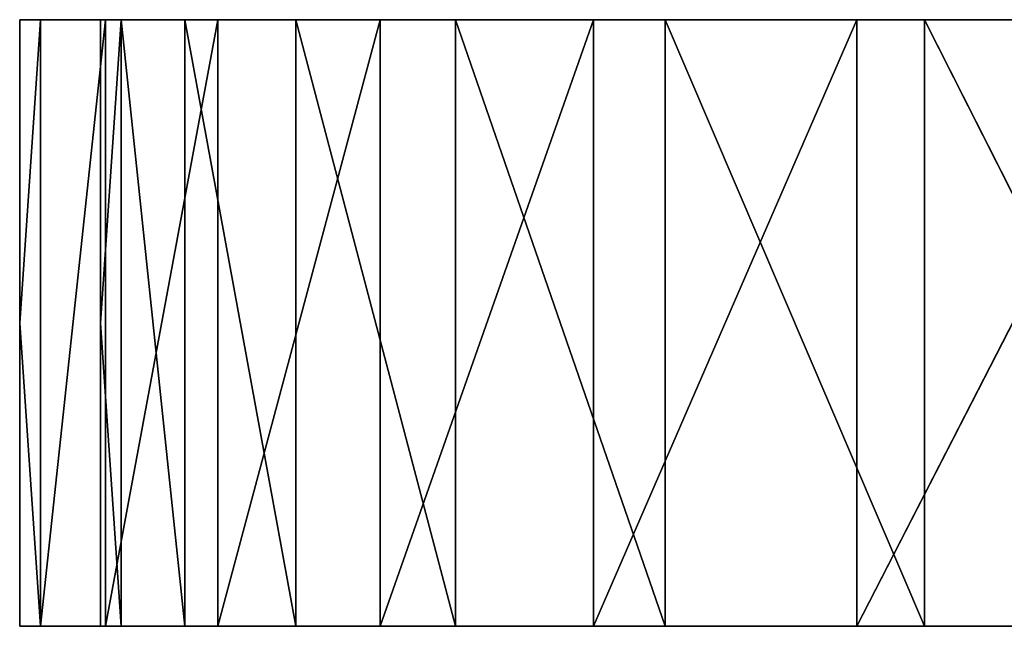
# Model space of a CAD drawing. Extents: x -901 to 911, y -15 to 15.
# Tile 1 of 256: x -901 to -852, y -15 to 15. Entities that reach past the tile are written whole.
import ezdxf

# ---------------------------------------------------------------- set-up
doc = ezdxf.new("R2010")
doc.units = 0
doc.header["$LTSCALE"] = 25.4
doc.layers.get('0').update_dxf_attribs({"color": 13, "linetype": 'CONTINUOUS'})

msp = doc.modelspace()

# ---------------------------------------------------------------- linework, layer by layer
at = {"color": 0}
for p, q in [((-899.742, 15, -23.177), (-900.77, 0, -46)), ((-899.742, 15, -23.177), (-900.77, 0, -46)), ((-899.742, 15, -23.177), (-900.77, 15, -46)), ((-900.77, 15, -46), (-900.77, 0, -46)), ((-896.77, 15, -46), (-900.77, 15, -46)), ((-900.77, 15, -46), (-899.742, 15, -23.177)), ((-900.77, 0, -46), (-899.742, 15, -68.823)), ((-900.77, 0, -46), (-900.77, 15, -46)), ((-900.77, 15, -46), (-899.742, 15, -68.823)), ((-900.77, 0, -46), (-899.742, 15, -68.823)), ((-899.742, 15, -68.823), (-900.77, 15, -46)), ((-900.77, 15, -46), (-896.77, 15, -46)), ((-896.529, 15, 0.219), (-899.742, -15, -23.177)), ((-899.742, -15, -23.177), (-899.742, 15, -23.177)), ((-896.529, 15, 0.219), (-899.742, -15, -23.177)), ((-896.529, 15, 0.219), (-899.742, 15, -23.177)), ((-899.742, -15, -23.177), (-899.742, 15, -23.177)), ((-899.742, 15, -23.177), (-896.529, 15, 0.219)), ((-899.742, -15, -68.823), (-899.742, 15, -68.823)), ((-899.742, 15, -68.823), (-896.529, 15, -92.219)), ((-896.529, 15, -92.219), (-899.742, -15, -68.823)), ((-899.742, -15, -68.823), (-899.742, 15, -68.823)), ((-896.529, 15, -92.219), (-899.742, -15, -68.823)), ((-896.529, 15, -92.219), (-899.742, 15, -68.823)), ((-895.759, 15, -23.536), (-896.77, 0, -46)), ((-896.77, 0, -46), (-896.77, 15, -46)), ((-896.77, 15, -46), (-895.759, 15, -23.536)), ((-895.759, 15, -23.536), (-896.77, 0, -46)), ((-895.759, 15, -23.536), (-896.77, 15, -46)), ((-895.759, 15, -68.464), (-896.77, 15, -46)), ((-896.77, 15, -46), (-896.77, 0, -46)), ((-896.77, 0, -46), (-895.759, 15, -68.464)), ((-896.77, 0, -46), (-895.759, 15, -68.464)), ((-896.77, 15, -46), (-895.759, 15, -68.464)), ((-890.965, 15, 23.89), (-896.529, -15, 0.219)), ((-896.529, -15, 0.219), (-896.529, 15, 0.219)), ((-890.965, 15, 23.89), (-896.529, -15, 0.219)), ((-890.965, 15, 23.89), (-896.529, 15, 0.219)), ((-896.529, -15, 0.219), (-896.529, 15, 0.219)), ((-896.529, 15, 0.219), (-890.965, 15, 23.89)), ((-896.529, -15, -92.219), (-896.529, 15, -92.219)), ((-896.529, 15, -92.219), (-890.965, 15, -115.89)), ((-890.965, 15, -115.89), (-896.529, -15, -92.219)), ((-890.965, 15, -115.89), (-896.529, -15, -92.219)), ((-896.529, -15, -92.219), (-896.529, 15, -92.219)), ((-890.965, 15, -115.89), (-896.529, 15, -92.219)), ((-895.759, -15, -23.536), (-895.759, 15, -23.536)), ((-895.759, 15, -23.536), (-892.596, -15, -0.509)), ((-895.759, -15, -23.536), (-895.759, 15, -23.536)), ((-895.759, 15, -23.536), (-892.596, -15, -0.509)), ((-895.759, 15, -23.536), (-892.596, 15, -0.509)), ((-892.596, 15, -0.509), (-895.759, 15, -23.536)), ((-892.596, 15, -91.491), (-895.759, 15, -68.464)), ((-895.759, 15, -68.464), (-892.596, -15, -91.491)), ((-895.759, -15, -68.464), (-895.759, 15, -68.464)), ((-895.759, 15, -68.464), (-892.596, -15, -91.491)), ((-895.759, -15, -68.464), (-895.759, 15, -68.464)), ((-895.759, 15, -68.464), (-892.596, 15, -91.491)), ((-892.596, -15, -0.509), (-892.596, 15, -0.509)), ((-892.596, 15, -0.509), (-887.12, -15, 22.79)), ((-892.596, 15, -0.509), (-887.12, -15, 22.79)), ((-892.596, 15, -0.509), (-887.12, 15, 22.79)), ((-892.596, -15, -0.509), (-892.596, 15, -0.509)), ((-887.12, 15, 22.79), (-892.596, 15, -0.509)), ((-887.12, 15, -114.79), (-892.596, 15, -91.491)), ((-892.596, 15, -91.491), (-887.12, -15, -114.79)), ((-892.596, -15, -91.491), (-892.596, 15, -91.491)), ((-892.596, 15, -91.491), (-887.12, -15, -114.79)), ((-892.596, -15, -91.491), (-892.596, 15, -91.491)), ((-892.596, 15, -91.491), (-887.12, 15, -114.79)), ((-890.965, -15, 23.89), (-890.965, 15, 23.89)), ((-882.936, 15, 47.496), (-890.965, -15, 23.89)), ((-882.936, 15, 47.496), (-890.965, -15, 23.89)), ((-882.936, 15, 47.496), (-890.965, 15, 23.89)), ((-890.965, -15, 23.89), (-890.965, 15, 23.89)), ((-890.965, 15, 23.89), (-882.936, 15, 47.496)), ((-890.965, -15, -115.89), (-890.965, 15, -115.89)), ((-890.965, 15, -115.89), (-882.936, 15, -139.496)), ((-882.936, 15, -139.496), (-890.965, -15, -115.89)), ((-890.965, -15, -115.89), (-890.965, 15, -115.89)), ((-882.936, 15, -139.496), (-890.965, -15, -115.89)), ((-882.936, 15, -139.496), (-890.965, 15, -115.89)), ((-887.12, -15, 22.79), (-887.12, 15, 22.79)), ((-887.12, 15, 22.79), (-879.217, -15, 46.024)), ((-887.12, -15, 22.79), (-887.12, 15, 22.79)), ((-887.12, 15, 22.79), (-879.217, -15, 46.024)), ((-887.12, 15, 22.79), (-879.217, 15, 46.024)), ((-879.217, 15, 46.024), (-887.12, 15, 22.79)), ((-887.12, -15, -114.79), (-887.12, 15, -114.79)), ((-879.217, 15, -138.024), (-887.12, 15, -114.79)), ((-887.12, 15, -114.79), (-879.217, -15, -138.024)), ((-887.12, 15, -114.79), (-879.217, -15, -138.024)), ((-887.12, -15, -114.79), (-887.12, 15, -114.79)), ((-887.12, 15, -114.79), (-879.217, 15, -138.024)), ((-872.394, 15, 70.661), (-882.936, -15, 47.496)), ((-882.936, -15, 47.496), (-882.936, 15, 47.496)), ((-872.394, 15, 70.661), (-882.936, -15, 47.496)), ((-872.394, 15, 70.661), (-882.936, 15, 47.496)), ((-882.936, -15, 47.496), (-882.936, 15, 47.496)), ((-882.936, 15, 47.496), (-872.394, 15, 70.661)), ((-882.936, -15, -139.496), (-882.936, 15, -139.496)), ((-882.936, 15, -139.496), (-872.394, 15, -162.661)), ((-872.394, 15, -162.661), (-882.936, -15, -139.496)), ((-872.394, 15, -162.661), (-882.936, -15, -139.496)), ((-882.936, -15, -139.496), (-882.936, 15, -139.496)), ((-872.394, 15, -162.661), (-882.936, 15, -139.496)), ((-879.217, -15, 46.024), (-879.217, 15, 46.024)), ((-879.217, 15, 46.024), (-868.841, -15, 68.824)), ((-879.217, 15, 46.024), (-868.841, -15, 68.824)), ((-879.217, 15, 46.024), (-868.841, 15, 68.824)), ((-879.217, -15, 46.024), (-879.217, 15, 46.024)), ((-868.841, 15, 68.824), (-879.217, 15, 46.024)), ((-868.841, 15, -160.824), (-879.217, 15, -138.024)), ((-879.217, 15, -138.024), (-868.841, -15, -160.824)), ((-879.217, -15, -138.024), (-879.217, 15, -138.024)), ((-879.217, 15, -138.024), (-868.841, -15, -160.824)), ((-879.217, -15, -138.024), (-879.217, 15, -138.024)), ((-879.217, 15, -138.024), (-868.841, 15, -160.824)), ((-872.394, -15, 70.661), (-872.394, 15, 70.661)), ((-859.367, 15, 92.991), (-872.394, -15, 70.661)), ((-859.367, 15, 92.991), (-872.394, -15, 70.661)), ((-859.367, 15, 92.991), (-872.394, 15, 70.661)), ((-872.394, -15, 70.661), (-872.394, 15, 70.661)), ((-872.394, 15, 70.661), (-859.367, 15, 92.991)), ((-872.394, -15, -162.661), (-872.394, 15, -162.661)), ((-872.394, 15, -162.661), (-859.367, 15, -184.991)), ((-859.367, 15, -184.991), (-872.394, -15, -162.661)), ((-872.394, -15, -162.661), (-872.394, 15, -162.661)), ((-859.367, 15, -184.991), (-872.394, -15, -162.661)), ((-859.367, 15, -184.991), (-872.394, 15, -162.661)), ((-868.841, -15, 68.824), (-868.841, 15, 68.824)), ((-868.841, 15, 68.824), (-856.019, -15, 90.802)), ((-868.841, -15, 68.824), (-868.841, 15, 68.824)), ((-868.841, 15, 68.824), (-856.019, -15, 90.802)), ((-868.841, 15, 68.824), (-856.019, 15, 90.802)), ((-856.019, 15, 90.802), (-868.841, 15, 68.824)), ((-868.841, -15, -160.824), (-868.841, 15, -160.824)), ((-856.019, 15, -182.802), (-868.841, 15, -160.824)), ((-868.841, 15, -160.824), (-856.019, -15, -182.802)), ((-868.841, 15, -160.824), (-856.019, -15, -182.802)), ((-868.841, -15, -160.824), (-868.841, 15, -160.824)), ((-868.841, 15, -160.824), (-856.019, 15, -182.802)), ((-843.964, 15, 114.096), (-859.367, -15, 92.991)), ((-859.367, -15, 92.991), (-859.367, 15, 92.991)), ((-843.964, 15, 114.096), (-859.367, -15, 92.991)), ((-843.964, 15, 114.096), (-859.367, 15, 92.991)), ((-859.367, -15, 92.991), (-859.367, 15, 92.991)), ((-859.367, 15, 92.991), (-843.964, 15, 114.096)), ((-859.367, -15, -184.991), (-859.367, 15, -184.991)), ((-859.367, 15, -184.991), (-843.964, 15, -206.096)), ((-843.964, 15, -206.096), (-859.367, -15, -184.991)), ((-843.964, 15, -206.096), (-859.367, -15, -184.991)), ((-859.367, -15, -184.991), (-859.367, 15, -184.991)), ((-843.964, 15, -206.096), (-859.367, 15, -184.991)), ((-856.019, -15, 90.802), (-856.019, 15, 90.802)), ((-856.019, 15, 90.802), (-840.858, -15, 111.575)), ((-856.019, 15, 90.802), (-840.858, -15, 111.575)), ((-856.019, 15, 90.802), (-840.858, 15, 111.575)), ((-856.019, -15, 90.802), (-856.019, 15, 90.802)), ((-840.858, 15, 111.575), (-856.019, 15, 90.802)), ((-840.858, 15, -203.575), (-856.019, 15, -182.802)), ((-856.019, 15, -182.802), (-840.858, -15, -203.575)), ((-856.019, -15, -182.802), (-856.019, 15, -182.802)), ((-856.019, 15, -182.802), (-840.858, -15, -203.575)), ((-856.019, -15, -182.802), (-856.019, 15, -182.802)), ((-856.019, 15, -182.802), (-840.858, 15, -203.575)), ((-900.77, 0, -46), (-900.77, -15, -46)), ((-899.742, -15, -23.177), (-900.77, 0, -46)), ((-899.742, -15, -23.177), (-900.77, 0, -46)), ((-900.77, 0, -46), (-899.742, -15, -68.823)), ((-900.77, -15, -46), (-900.77, 0, -46)), ((-900.77, 0, -46), (-899.742, -15, -68.823)), ((-896.77, 0, -46), (-895.759, -15, -23.536)), ((-896.77, -15, -46), (-896.77, 0, -46)), ((-896.77, 0, -46), (-895.759, -15, -23.536)), ((-896.77, 0, -46), (-896.77, -15, -46)), ((-895.759, -15, -68.464), (-896.77, 0, -46)), ((-895.759, -15, -68.464), (-896.77, 0, -46)), ((-900.77, -15, -46), (-899.742, -15, -23.177)), ((-899.742, -15, -23.177), (-900.77, -15, -46)), ((-900.77, -15, -46), (-896.77, -15, -46)), ((-899.742, -15, -68.823), (-900.77, -15, -46)), ((-896.77, -15, -46), (-900.77, -15, -46)), ((-900.77, -15, -46), (-899.742, -15, -68.823)), ((-899.742, -15, -23.177), (-896.529, -15, 0.219)), ((-896.529, -15, 0.219), (-899.742, -15, -23.177)), ((-896.529, -15, -92.219), (-899.742, -15, -68.823)), ((-899.742, -15, -68.823), (-896.529, -15, -92.219)), ((-895.759, -15, -23.536), (-896.77, -15, -46)), ((-896.77, -15, -46), (-895.759, -15, -23.536)), ((-896.77, -15, -46), (-895.759, -15, -68.464)), ((-895.759, -15, -68.464), (-896.77, -15, -46)), ((-896.529, -15, 0.219), (-890.965, -15, 23.89)), ((-890.965, -15, 23.89), (-896.529, -15, 0.219)), ((-890.965, -15, -115.89), (-896.529, -15, -92.219)), ((-896.529, -15, -92.219), (-890.965, -15, -115.89)), ((-892.596, -15, -0.509), (-895.759, -15, -23.536)), ((-895.759, -15, -23.536), (-892.596, -15, -0.509)), ((-895.759, -15, -68.464), (-892.596, -15, -91.491)), ((-892.596, -15, -91.491), (-895.759, -15, -68.464)), ((-887.12, -15, 22.79), (-892.596, -15, -0.509)), ((-892.596, -15, -0.509), (-887.12, -15, 22.79)), ((-892.596, -15, -91.491), (-887.12, -15, -114.79)), ((-887.12, -15, -114.79), (-892.596, -15, -91.491)), ((-890.965, -15, 23.89), (-882.936, -15, 47.496)), ((-882.936, -15, 47.496), (-890.965, -15, 23.89)), ((-882.936, -15, -139.496), (-890.965, -15, -115.89)), ((-890.965, -15, -115.89), (-882.936, -15, -139.496)), ((-879.217, -15, 46.024), (-887.12, -15, 22.79)), ((-887.12, -15, 22.79), (-879.217, -15, 46.024)), ((-887.12, -15, -114.79), (-879.217, -15, -138.024)), ((-879.217, -15, -138.024), (-887.12, -15, -114.79)), ((-882.936, -15, 47.496), (-872.394, -15, 70.661)), ((-872.394, -15, 70.661), (-882.936, -15, 47.496)), ((-872.394, -15, -162.661), (-882.936, -15, -139.496)), ((-882.936, -15, -139.496), (-872.394, -15, -162.661)), ((-868.841, -15, 68.824), (-879.217, -15, 46.024)), ((-879.217, -15, 46.024), (-868.841, -15, 68.824)), ((-879.217, -15, -138.024), (-868.841, -15, -160.824)), ((-868.841, -15, -160.824), (-879.217, -15, -138.024)), ((-872.394, -15, 70.661), (-859.367, -15, 92.991)), ((-859.367, -15, 92.991), (-872.394, -15, 70.661)), ((-859.367, -15, -184.991), (-872.394, -15, -162.661)), ((-872.394, -15, -162.661), (-859.367, -15, -184.991)), ((-856.019, -15, 90.802), (-868.841, -15, 68.824)), ((-868.841, -15, 68.824), (-856.019, -15, 90.802)), ((-868.841, -15, -160.824), (-856.019, -15, -182.802)), ((-856.019, -15, -182.802), (-868.841, -15, -160.824)), ((-859.367, -15, 92.991), (-843.964, -15, 114.096)), ((-843.964, -15, 114.096), (-859.367, -15, 92.991)), ((-843.964, -15, -206.096), (-859.367, -15, -184.991)), ((-859.367, -15, -184.991), (-843.964, -15, -206.096)), ((-840.858, -15, 111.575), (-856.019, -15, 90.802)), ((-856.019, -15, 90.802), (-840.858, -15, 111.575)), ((-856.019, -15, -182.802), (-840.858, -15, -203.575)), ((-840.858, -15, -203.575), (-856.019, -15, -182.802))]:
    msp.add_line(p, q, dxfattribs=at)

# ---------------------------------------------------------------- meshes
mesh = msp.add_polyface(dxfattribs=at)
corners = [(-899.742, 15, -23.177), (-900.77, 0, -46), (-899.742, -15, -23.177)]
mesh.append_faces([[corners[k] for k in face] for face in [(0, 1, 2)]], dxfattribs={"color": 0})
mesh = msp.add_polyface(dxfattribs=at)
corners = [(-900.77, 15, -46), (-900.77, 0, -46), (-899.742, 15, -23.177)]
mesh.append_faces([[corners[k] for k in face] for face in [(0, 1, 2)]], dxfattribs={"color": 0})
mesh = msp.add_polyface(dxfattribs=at)
corners = [(-899.742, 15, -23.177), (-896.77, 15, -46), (-900.77, 15, -46), (-895.759, 15, -23.536), (-892.596, 15, -0.509), (-896.529, 15, 0.219), (-887.12, 15, 22.79), (-890.965, 15, 23.89), (-879.217, 15, 46.024), (-882.936, 15, 47.496), (-868.841, 15, 68.824), (-872.394, 15, 70.661), (-856.019, 15, 90.802), (-859.367, 15, 92.991), (-840.858, 15, 111.575), (-843.964, 15, 114.096), (-823.547, 15, 130.777), (-826.375, 15, 133.605), (-804.344, 15, 148.088), (-806.866, 15, 151.194), (-783.572, 15, 163.249), (-785.761, 15, 166.597), (-761.594, 15, 176.071), (-763.431, 15, 179.624), (-738.794, 15, 186.447), (-740.266, 15, 190.166), (-715.559, 15, 194.35), (-716.66, 15, 198.195), (-692.261, 15, 199.826), (-692.989, 15, 203.76), (-669.233, 15, 202.989), (-646.77, 15, 204), (-669.593, 15, 206.973), (-397.781, 15, -23.536), (-392.77, 15, -46), (-396.77, 15, -46), (-393.797, 15, -23.177), (-400.944, 15, -0.509), (-397.01, 15, 0.219), (-406.42, 15, 22.79), (-402.575, 15, 23.89), (-414.323, 15, 46.024), (-410.604, 15, 47.496), (-424.699, 15, 68.824), (-421.146, 15, 70.661), (-437.521, 15, 90.802), (-434.173, 15, 92.991), (-452.682, 15, 111.575), (-449.576, 15, 114.096), (-469.993, 15, 130.777), (-467.165, 15, 133.605), (-489.195, 15, 148.088), (-486.674, 15, 151.194), (-509.967, 15, 163.249), (-507.779, 15, 166.597), (-531.946, 15, 176.071), (-530.109, 15, 179.624), (-554.746, 15, 186.447), (-553.274, 15, 190.166), (-577.98, 15, 194.35), (-576.88, 15, 198.195), (-601.279, 15, 199.826), (-600.551, 15, 203.76), (-624.306, 15, 202.989), (-623.947, 15, 206.973), (-646.77, 15, 208)]
mesh.append_faces([[corners[k] for k in face] for face in [(0, 1, 2), (33, 34, 35), (64, 32, 65)]], dxfattribs={"vtx0": -1, "color": 0})
mesh.append_faces([[corners[k] for k in face] for face in [(1, 0, 3), (3, 0, 4), (4, 5, 6), (6, 7, 8), (8, 9, 10), (10, 11, 12), (12, 13, 14), (14, 15, 16), (16, 17, 18), (18, 19, 20), (20, 21, 22), (22, 23, 24), (24, 25, 26), (26, 27, 28), (28, 29, 30), (30, 29, 31), (34, 33, 36), (36, 37, 38), (38, 39, 40), (40, 41, 42), (42, 43, 44), (44, 45, 46), (46, 47, 48), (48, 49, 50), (50, 51, 52), (52, 53, 54), (54, 55, 56), (56, 57, 58), (58, 59, 60), (60, 61, 62), (62, 31, 64)]], dxfattribs={"vtx0": -1, "vtx1": -1, "color": 0})
mesh.append_faces([[corners[k] for k in face] for face in [(64, 31, 32)]], dxfattribs={"vtx0": -1, "vtx1": -1, "vtx2": -1, "color": 0})
mesh.append_faces([[corners[k] for k in face] for face in [(4, 0, 5), (6, 5, 7), (8, 7, 9), (10, 9, 11), (12, 11, 13), (14, 13, 15), (16, 15, 17), (18, 17, 19), (20, 19, 21), (22, 21, 23), (24, 23, 25), (26, 25, 27), (28, 27, 29), (31, 29, 32), (36, 33, 37), (38, 37, 39), (40, 39, 41), (42, 41, 43), (44, 43, 45), (46, 45, 47), (48, 47, 49), (50, 49, 51), (52, 51, 53), (54, 53, 55), (56, 55, 57), (58, 57, 59), (60, 59, 61), (62, 61, 63), (62, 63, 31)]], dxfattribs={"vtx0": -1, "vtx2": -1, "color": 0})
mesh = msp.add_polyface(dxfattribs=at)
corners = [(-899.742, 15, -68.823), (-899.742, -15, -68.823), (-900.77, 0, -46)]
mesh.append_faces([[corners[k] for k in face] for face in [(0, 1, 2)]], dxfattribs={"color": 0})
mesh = msp.add_polyface(dxfattribs=at)
corners = [(-899.742, 15, -68.823), (-900.77, 0, -46), (-900.77, 15, -46)]
mesh.append_faces([[corners[k] for k in face] for face in [(0, 1, 2)]], dxfattribs={"color": 0})
mesh = msp.add_polyface(dxfattribs=at)
corners = [(-669.593, 15, -298.973), (-623.947, 15, -298.973), (-646.77, 15, -300), (-692.989, 15, -295.76), (-646.77, 15, -296), (-669.233, 15, -294.989), (-716.66, 15, -290.195), (-692.261, 15, -291.826), (-715.559, 15, -286.35), (-740.266, 15, -282.166), (-738.794, 15, -278.447), (-763.431, 15, -271.624), (-761.594, 15, -268.071), (-785.761, 15, -258.597), (-783.572, 15, -255.249), (-806.866, 15, -243.194), (-804.344, 15, -240.088), (-826.375, 15, -225.605), (-823.547, 15, -222.777), (-843.964, 15, -206.096), (-840.858, 15, -203.575), (-859.367, 15, -184.991), (-856.019, 15, -182.802), (-872.394, 15, -162.661), (-868.841, 15, -160.824), (-882.936, 15, -139.496), (-879.217, 15, -138.024), (-890.965, 15, -115.89), (-887.12, 15, -114.79), (-896.529, 15, -92.219), (-892.596, 15, -91.491), (-899.742, 15, -68.823), (-895.759, 15, -68.464), (-900.77, 15, -46), (-896.77, 15, -46), (-600.551, 15, -295.76), (-624.306, 15, -294.989), (-576.88, 15, -290.195), (-601.279, 15, -291.826), (-577.98, 15, -286.35), (-553.274, 15, -282.166), (-554.746, 15, -278.447), (-530.109, 15, -271.624), (-531.946, 15, -268.071), (-507.779, 15, -258.597), (-509.967, 15, -255.249), (-486.674, 15, -243.194), (-489.195, 15, -240.088), (-467.165, 15, -225.605), (-469.993, 15, -222.777), (-449.576, 15, -206.096), (-452.682, 15, -203.575), (-434.173, 15, -184.991), (-437.521, 15, -182.802), (-421.146, 15, -162.661), (-424.699, 15, -160.824), (-410.604, 15, -139.496), (-414.323, 15, -138.024), (-402.575, 15, -115.89), (-406.42, 15, -114.79), (-397.01, 15, -92.219), (-400.944, 15, -91.491), (-393.797, 15, -68.823), (-397.781, 15, -68.464), (-392.77, 15, -46), (-396.77, 15, -46)]
mesh.append_faces([[corners[k] for k in face] for face in [(0, 1, 2), (32, 33, 34), (64, 63, 65)]], dxfattribs={"vtx0": -1, "color": 0})
mesh.append_faces([[corners[k] for k in face] for face in [(4, 3, 5), (5, 6, 7), (7, 6, 8), (8, 9, 10), (10, 11, 12), (12, 13, 14), (14, 15, 16), (16, 17, 18), (18, 19, 20), (20, 21, 22), (22, 23, 24), (24, 25, 26), (26, 27, 28), (28, 29, 30), (30, 31, 32), (35, 36, 37), (37, 39, 40), (40, 41, 42), (42, 43, 44), (44, 45, 46), (46, 47, 48), (48, 49, 50), (50, 51, 52), (52, 53, 54), (54, 55, 56), (56, 57, 58), (58, 59, 60), (60, 61, 62), (62, 63, 64)]], dxfattribs={"vtx0": -1, "vtx1": -1, "color": 0})
mesh.append_faces([[corners[k] for k in face] for face in [(1, 3, 4)]], dxfattribs={"vtx0": -1, "vtx1": -1, "vtx2": -1, "color": 0})
mesh.append_faces([[corners[k] for k in face] for face in [(1, 0, 3), (5, 3, 6), (8, 6, 9), (10, 9, 11), (12, 11, 13), (14, 13, 15), (16, 15, 17), (18, 17, 19), (20, 19, 21), (22, 21, 23), (24, 23, 25), (26, 25, 27), (28, 27, 29), (30, 29, 31), (32, 31, 33), (4, 35, 1), (35, 4, 36), (37, 36, 38), (37, 38, 39), (40, 39, 41), (42, 41, 43), (44, 43, 45), (46, 45, 47), (48, 47, 49), (50, 49, 51), (52, 51, 53), (54, 53, 55), (56, 55, 57), (58, 57, 59), (60, 59, 61), (62, 61, 63)]], dxfattribs={"vtx0": -1, "vtx2": -1, "color": 0})
mesh = msp.add_polyface(dxfattribs=at)
corners = [(-896.529, 15, 0.219), (-899.742, -15, -23.177), (-896.529, -15, 0.219)]
mesh.append_faces([[corners[k] for k in face] for face in [(0, 1, 2)]], dxfattribs={"color": 0})
mesh = msp.add_polyface(dxfattribs=at)
corners = [(-899.742, 15, -23.177), (-899.742, -15, -23.177), (-896.529, 15, 0.219)]
mesh.append_faces([[corners[k] for k in face] for face in [(0, 1, 2)]], dxfattribs={"color": 0})
mesh = msp.add_polyface(dxfattribs=at)
corners = [(-896.529, 15, -92.219), (-899.742, -15, -68.823), (-899.742, 15, -68.823)]
mesh.append_faces([[corners[k] for k in face] for face in [(0, 1, 2)]], dxfattribs={"color": 0})
mesh = msp.add_polyface(dxfattribs=at)
corners = [(-896.529, 15, -92.219), (-896.529, -15, -92.219), (-899.742, -15, -68.823)]
mesh.append_faces([[corners[k] for k in face] for face in [(0, 1, 2)]], dxfattribs={"color": 0})
mesh = msp.add_polyface(dxfattribs=at)
corners = [(-895.759, 15, -23.536), (-896.77, 0, -46), (-896.77, 15, -46)]
mesh.append_faces([[corners[k] for k in face] for face in [(0, 1, 2)]], dxfattribs={"color": 0})
mesh = msp.add_polyface(dxfattribs=at)
corners = [(-895.759, 15, -23.536), (-895.759, -15, -23.536), (-896.77, 0, -46)]
mesh.append_faces([[corners[k] for k in face] for face in [(0, 1, 2)]], dxfattribs={"color": 0})
mesh = msp.add_polyface(dxfattribs=at)
corners = [(-896.77, 15, -46), (-896.77, 0, -46), (-895.759, 15, -68.464)]
mesh.append_faces([[corners[k] for k in face] for face in [(0, 1, 2)]], dxfattribs={"color": 0})
mesh = msp.add_polyface(dxfattribs=at)
corners = [(-895.759, 15, -68.464), (-896.77, 0, -46), (-895.759, -15, -68.464)]
mesh.append_faces([[corners[k] for k in face] for face in [(0, 1, 2)]], dxfattribs={"color": 0})
mesh = msp.add_polyface(dxfattribs=at)
corners = [(-890.965, 15, 23.89), (-896.529, -15, 0.219), (-890.965, -15, 23.89)]
mesh.append_faces([[corners[k] for k in face] for face in [(0, 1, 2)]], dxfattribs={"color": 0})
mesh = msp.add_polyface(dxfattribs=at)
corners = [(-896.529, 15, 0.219), (-896.529, -15, 0.219), (-890.965, 15, 23.89)]
mesh.append_faces([[corners[k] for k in face] for face in [(0, 1, 2)]], dxfattribs={"color": 0})
mesh = msp.add_polyface(dxfattribs=at)
corners = [(-890.965, 15, -115.89), (-896.529, -15, -92.219), (-896.529, 15, -92.219)]
mesh.append_faces([[corners[k] for k in face] for face in [(0, 1, 2)]], dxfattribs={"color": 0})
mesh = msp.add_polyface(dxfattribs=at)
corners = [(-890.965, 15, -115.89), (-890.965, -15, -115.89), (-896.529, -15, -92.219)]
mesh.append_faces([[corners[k] for k in face] for face in [(0, 1, 2)]], dxfattribs={"color": 0})
mesh = msp.add_polyface(dxfattribs=at)
corners = [(-895.759, 15, -23.536), (-892.596, -15, -0.509), (-895.759, -15, -23.536)]
mesh.append_faces([[corners[k] for k in face] for face in [(0, 1, 2)]], dxfattribs={"color": 0})
mesh = msp.add_polyface(dxfattribs=at)
corners = [(-892.596, 15, -0.509), (-892.596, -15, -0.509), (-895.759, 15, -23.536)]
mesh.append_faces([[corners[k] for k in face] for face in [(0, 1, 2)]], dxfattribs={"color": 0})
mesh = msp.add_polyface(dxfattribs=at)
corners = [(-895.759, 15, -68.464), (-892.596, -15, -91.491), (-892.596, 15, -91.491)]
mesh.append_faces([[corners[k] for k in face] for face in [(0, 1, 2)]], dxfattribs={"color": 0})
mesh = msp.add_polyface(dxfattribs=at)
corners = [(-895.759, 15, -68.464), (-895.759, -15, -68.464), (-892.596, -15, -91.491)]
mesh.append_faces([[corners[k] for k in face] for face in [(0, 1, 2)]], dxfattribs={"color": 0})
mesh = msp.add_polyface(dxfattribs=at)
corners = [(-892.596, 15, -0.509), (-887.12, -15, 22.79), (-892.596, -15, -0.509)]
mesh.append_faces([[corners[k] for k in face] for face in [(0, 1, 2)]], dxfattribs={"color": 0})
mesh = msp.add_polyface(dxfattribs=at)
corners = [(-887.12, 15, 22.79), (-887.12, -15, 22.79), (-892.596, 15, -0.509)]
mesh.append_faces([[corners[k] for k in face] for face in [(0, 1, 2)]], dxfattribs={"color": 0})
mesh = msp.add_polyface(dxfattribs=at)
corners = [(-892.596, 15, -91.491), (-887.12, -15, -114.79), (-887.12, 15, -114.79)]
mesh.append_faces([[corners[k] for k in face] for face in [(0, 1, 2)]], dxfattribs={"color": 0})
mesh = msp.add_polyface(dxfattribs=at)
corners = [(-892.596, 15, -91.491), (-892.596, -15, -91.491), (-887.12, -15, -114.79)]
mesh.append_faces([[corners[k] for k in face] for face in [(0, 1, 2)]], dxfattribs={"color": 0})
mesh = msp.add_polyface(dxfattribs=at)
corners = [(-882.936, 15, 47.496), (-890.965, -15, 23.89), (-882.936, -15, 47.496)]
mesh.append_faces([[corners[k] for k in face] for face in [(0, 1, 2)]], dxfattribs={"color": 0})
mesh = msp.add_polyface(dxfattribs=at)
corners = [(-890.965, 15, 23.89), (-890.965, -15, 23.89), (-882.936, 15, 47.496)]
mesh.append_faces([[corners[k] for k in face] for face in [(0, 1, 2)]], dxfattribs={"color": 0})
mesh = msp.add_polyface(dxfattribs=at)
corners = [(-882.936, 15, -139.496), (-890.965, -15, -115.89), (-890.965, 15, -115.89)]
mesh.append_faces([[corners[k] for k in face] for face in [(0, 1, 2)]], dxfattribs={"color": 0})
mesh = msp.add_polyface(dxfattribs=at)
corners = [(-882.936, 15, -139.496), (-882.936, -15, -139.496), (-890.965, -15, -115.89)]
mesh.append_faces([[corners[k] for k in face] for face in [(0, 1, 2)]], dxfattribs={"color": 0})
mesh = msp.add_polyface(dxfattribs=at)
corners = [(-887.12, 15, 22.79), (-879.217, -15, 46.024), (-887.12, -15, 22.79)]
mesh.append_faces([[corners[k] for k in face] for face in [(0, 1, 2)]], dxfattribs={"color": 0})
mesh = msp.add_polyface(dxfattribs=at)
corners = [(-879.217, 15, 46.024), (-879.217, -15, 46.024), (-887.12, 15, 22.79)]
mesh.append_faces([[corners[k] for k in face] for face in [(0, 1, 2)]], dxfattribs={"color": 0})
mesh = msp.add_polyface(dxfattribs=at)
corners = [(-887.12, 15, -114.79), (-879.217, -15, -138.024), (-879.217, 15, -138.024)]
mesh.append_faces([[corners[k] for k in face] for face in [(0, 1, 2)]], dxfattribs={"color": 0})
mesh = msp.add_polyface(dxfattribs=at)
corners = [(-887.12, 15, -114.79), (-887.12, -15, -114.79), (-879.217, -15, -138.024)]
mesh.append_faces([[corners[k] for k in face] for face in [(0, 1, 2)]], dxfattribs={"color": 0})
mesh = msp.add_polyface(dxfattribs=at)
corners = [(-872.394, 15, 70.661), (-882.936, -15, 47.496), (-872.394, -15, 70.661)]
mesh.append_faces([[corners[k] for k in face] for face in [(0, 1, 2)]], dxfattribs={"color": 0})
mesh = msp.add_polyface(dxfattribs=at)
corners = [(-882.936, 15, 47.496), (-882.936, -15, 47.496), (-872.394, 15, 70.661)]
mesh.append_faces([[corners[k] for k in face] for face in [(0, 1, 2)]], dxfattribs={"color": 0})
mesh = msp.add_polyface(dxfattribs=at)
corners = [(-872.394, 15, -162.661), (-882.936, -15, -139.496), (-882.936, 15, -139.496)]
mesh.append_faces([[corners[k] for k in face] for face in [(0, 1, 2)]], dxfattribs={"color": 0})
mesh = msp.add_polyface(dxfattribs=at)
corners = [(-872.394, 15, -162.661), (-872.394, -15, -162.661), (-882.936, -15, -139.496)]
mesh.append_faces([[corners[k] for k in face] for face in [(0, 1, 2)]], dxfattribs={"color": 0})
mesh = msp.add_polyface(dxfattribs=at)
corners = [(-879.217, 15, 46.024), (-868.841, -15, 68.824), (-879.217, -15, 46.024)]
mesh.append_faces([[corners[k] for k in face] for face in [(0, 1, 2)]], dxfattribs={"color": 0})
mesh = msp.add_polyface(dxfattribs=at)
corners = [(-868.841, 15, 68.824), (-868.841, -15, 68.824), (-879.217, 15, 46.024)]
mesh.append_faces([[corners[k] for k in face] for face in [(0, 1, 2)]], dxfattribs={"color": 0})
mesh = msp.add_polyface(dxfattribs=at)
corners = [(-879.217, 15, -138.024), (-868.841, -15, -160.824), (-868.841, 15, -160.824)]
mesh.append_faces([[corners[k] for k in face] for face in [(0, 1, 2)]], dxfattribs={"color": 0})
mesh = msp.add_polyface(dxfattribs=at)
corners = [(-879.217, 15, -138.024), (-879.217, -15, -138.024), (-868.841, -15, -160.824)]
mesh.append_faces([[corners[k] for k in face] for face in [(0, 1, 2)]], dxfattribs={"color": 0})
mesh = msp.add_polyface(dxfattribs=at)
corners = [(-859.367, 15, 92.991), (-872.394, -15, 70.661), (-859.367, -15, 92.991)]
mesh.append_faces([[corners[k] for k in face] for face in [(0, 1, 2)]], dxfattribs={"color": 0})
mesh = msp.add_polyface(dxfattribs=at)
corners = [(-872.394, 15, 70.661), (-872.394, -15, 70.661), (-859.367, 15, 92.991)]
mesh.append_faces([[corners[k] for k in face] for face in [(0, 1, 2)]], dxfattribs={"color": 0})
mesh = msp.add_polyface(dxfattribs=at)
corners = [(-859.367, 15, -184.991), (-872.394, -15, -162.661), (-872.394, 15, -162.661)]
mesh.append_faces([[corners[k] for k in face] for face in [(0, 1, 2)]], dxfattribs={"color": 0})
mesh = msp.add_polyface(dxfattribs=at)
corners = [(-859.367, 15, -184.991), (-859.367, -15, -184.991), (-872.394, -15, -162.661)]
mesh.append_faces([[corners[k] for k in face] for face in [(0, 1, 2)]], dxfattribs={"color": 0})
mesh = msp.add_polyface(dxfattribs=at)
corners = [(-868.841, 15, 68.824), (-856.019, -15, 90.802), (-868.841, -15, 68.824)]
mesh.append_faces([[corners[k] for k in face] for face in [(0, 1, 2)]], dxfattribs={"color": 0})
mesh = msp.add_polyface(dxfattribs=at)
corners = [(-856.019, 15, 90.802), (-856.019, -15, 90.802), (-868.841, 15, 68.824)]
mesh.append_faces([[corners[k] for k in face] for face in [(0, 1, 2)]], dxfattribs={"color": 0})
mesh = msp.add_polyface(dxfattribs=at)
corners = [(-868.841, 15, -160.824), (-856.019, -15, -182.802), (-856.019, 15, -182.802)]
mesh.append_faces([[corners[k] for k in face] for face in [(0, 1, 2)]], dxfattribs={"color": 0})
mesh = msp.add_polyface(dxfattribs=at)
corners = [(-868.841, 15, -160.824), (-868.841, -15, -160.824), (-856.019, -15, -182.802)]
mesh.append_faces([[corners[k] for k in face] for face in [(0, 1, 2)]], dxfattribs={"color": 0})
mesh = msp.add_polyface(dxfattribs=at)
corners = [(-843.964, 15, 114.096), (-859.367, -15, 92.991), (-843.964, -15, 114.096)]
mesh.append_faces([[corners[k] for k in face] for face in [(0, 1, 2)]], dxfattribs={"color": 0})
mesh = msp.add_polyface(dxfattribs=at)
corners = [(-859.367, 15, 92.991), (-859.367, -15, 92.991), (-843.964, 15, 114.096)]
mesh.append_faces([[corners[k] for k in face] for face in [(0, 1, 2)]], dxfattribs={"color": 0})
mesh = msp.add_polyface(dxfattribs=at)
corners = [(-843.964, 15, -206.096), (-859.367, -15, -184.991), (-859.367, 15, -184.991)]
mesh.append_faces([[corners[k] for k in face] for face in [(0, 1, 2)]], dxfattribs={"color": 0})
mesh = msp.add_polyface(dxfattribs=at)
corners = [(-843.964, 15, -206.096), (-843.964, -15, -206.096), (-859.367, -15, -184.991)]
mesh.append_faces([[corners[k] for k in face] for face in [(0, 1, 2)]], dxfattribs={"color": 0})
mesh = msp.add_polyface(dxfattribs=at)
corners = [(-856.019, 15, 90.802), (-840.858, -15, 111.575), (-856.019, -15, 90.802)]
mesh.append_faces([[corners[k] for k in face] for face in [(0, 1, 2)]], dxfattribs={"color": 0})
mesh = msp.add_polyface(dxfattribs=at)
corners = [(-840.858, 15, 111.575), (-840.858, -15, 111.575), (-856.019, 15, 90.802)]
mesh.append_faces([[corners[k] for k in face] for face in [(0, 1, 2)]], dxfattribs={"color": 0})
mesh = msp.add_polyface(dxfattribs=at)
corners = [(-856.019, 15, -182.802), (-840.858, -15, -203.575), (-840.858, 15, -203.575)]
mesh.append_faces([[corners[k] for k in face] for face in [(0, 1, 2)]], dxfattribs={"color": 0})
mesh = msp.add_polyface(dxfattribs=at)
corners = [(-856.019, 15, -182.802), (-856.019, -15, -182.802), (-840.858, -15, -203.575)]
mesh.append_faces([[corners[k] for k in face] for face in [(0, 1, 2)]], dxfattribs={"color": 0})
mesh = msp.add_polyface(dxfattribs=at)
corners = [(-900.77, 0, -46), (-900.77, -15, -46), (-899.742, -15, -23.177)]
mesh.append_faces([[corners[k] for k in face] for face in [(0, 1, 2)]], dxfattribs={"color": 0})
mesh = msp.add_polyface(dxfattribs=at)
corners = [(-900.77, 0, -46), (-899.742, -15, -68.823), (-900.77, -15, -46)]
mesh.append_faces([[corners[k] for k in face] for face in [(0, 1, 2)]], dxfattribs={"color": 0})
mesh = msp.add_polyface(dxfattribs=at)
corners = [(-896.77, 0, -46), (-895.759, -15, -23.536), (-896.77, -15, -46)]
mesh.append_faces([[corners[k] for k in face] for face in [(0, 1, 2)]], dxfattribs={"color": 0})
mesh = msp.add_polyface(dxfattribs=at)
corners = [(-896.77, 0, -46), (-896.77, -15, -46), (-895.759, -15, -68.464)]
mesh.append_faces([[corners[k] for k in face] for face in [(0, 1, 2)]], dxfattribs={"color": 0})
mesh = msp.add_polyface(dxfattribs=at)
corners = [(-393.797, -15, -23.177), (-396.77, -15, -46), (-392.77, -15, -46), (-397.781, -15, -23.536), (-400.944, -15, -0.509), (-397.01, -15, 0.219), (-406.42, -15, 22.79), (-402.575, -15, 23.89), (-414.323, -15, 46.024), (-410.604, -15, 47.496), (-424.699, -15, 68.824), (-421.146, -15, 70.661), (-437.521, -15, 90.802), (-434.173, -15, 92.991), (-452.682, -15, 111.575), (-449.576, -15, 114.096), (-469.993, -15, 130.777), (-467.165, -15, 133.605), (-489.195, -15, 148.088), (-486.674, -15, 151.194), (-509.967, -15, 163.249), (-507.779, -15, 166.597), (-531.946, -15, 176.071), (-530.109, -15, 179.624), (-554.746, -15, 186.447), (-553.274, -15, 190.166), (-577.98, -15, 194.35), (-576.88, -15, 198.195), (-601.279, -15, 199.826), (-600.551, -15, 203.76), (-624.306, -15, 202.989), (-646.77, -15, 204), (-623.947, -15, 206.973), (-895.759, -15, -23.536), (-900.77, -15, -46), (-896.77, -15, -46), (-899.742, -15, -23.177), (-892.596, -15, -0.509), (-896.529, -15, 0.219), (-887.12, -15, 22.79), (-890.965, -15, 23.89), (-879.217, -15, 46.024), (-882.936, -15, 47.496), (-868.841, -15, 68.824), (-872.394, -15, 70.661), (-856.019, -15, 90.802), (-859.367, -15, 92.991), (-840.858, -15, 111.575), (-843.964, -15, 114.096), (-823.547, -15, 130.777), (-826.375, -15, 133.605), (-804.344, -15, 148.088), (-806.866, -15, 151.194), (-783.572, -15, 163.249), (-785.761, -15, 166.597), (-761.594, -15, 176.071), (-763.431, -15, 179.624), (-738.794, -15, 186.447), (-740.266, -15, 190.166), (-715.559, -15, 194.35), (-716.66, -15, 198.195), (-692.261, -15, 199.826), (-692.989, -15, 203.76), (-669.233, -15, 202.989), (-669.593, -15, 206.973), (-646.77, -15, 208)]
mesh.append_faces([[corners[k] for k in face] for face in [(0, 1, 2), (33, 34, 35), (64, 32, 65)]], dxfattribs={"vtx0": -1, "color": 0})
mesh.append_faces([[corners[k] for k in face] for face in [(1, 0, 3), (3, 0, 4), (4, 5, 6), (6, 7, 8), (8, 9, 10), (10, 11, 12), (12, 13, 14), (14, 15, 16), (16, 17, 18), (18, 19, 20), (20, 21, 22), (22, 23, 24), (24, 25, 26), (26, 27, 28), (28, 29, 30), (30, 29, 31), (34, 33, 36), (36, 37, 38), (38, 39, 40), (40, 41, 42), (42, 43, 44), (44, 45, 46), (46, 47, 48), (48, 49, 50), (50, 51, 52), (52, 53, 54), (54, 55, 56), (56, 57, 58), (58, 59, 60), (60, 61, 62), (62, 31, 64)]], dxfattribs={"vtx0": -1, "vtx1": -1, "color": 0})
mesh.append_faces([[corners[k] for k in face] for face in [(64, 31, 32)]], dxfattribs={"vtx0": -1, "vtx1": -1, "vtx2": -1, "color": 0})
mesh.append_faces([[corners[k] for k in face] for face in [(4, 0, 5), (6, 5, 7), (8, 7, 9), (10, 9, 11), (12, 11, 13), (14, 13, 15), (16, 15, 17), (18, 17, 19), (20, 19, 21), (22, 21, 23), (24, 23, 25), (26, 25, 27), (28, 27, 29), (31, 29, 32), (36, 33, 37), (38, 37, 39), (40, 39, 41), (42, 41, 43), (44, 43, 45), (46, 45, 47), (48, 47, 49), (50, 49, 51), (52, 51, 53), (54, 53, 55), (56, 55, 57), (58, 57, 59), (60, 59, 61), (62, 61, 63), (62, 63, 31)]], dxfattribs={"vtx0": -1, "vtx2": -1, "color": 0})
mesh = msp.add_polyface(dxfattribs=at)
corners = [(-623.947, -15, -298.973), (-669.593, -15, -298.973), (-646.77, -15, -300), (-600.551, -15, -295.76), (-646.77, -15, -296), (-624.306, -15, -294.989), (-576.88, -15, -290.195), (-601.279, -15, -291.826), (-577.98, -15, -286.35), (-553.274, -15, -282.166), (-554.746, -15, -278.447), (-530.109, -15, -271.624), (-531.946, -15, -268.071), (-507.779, -15, -258.597), (-509.967, -15, -255.249), (-486.674, -15, -243.194), (-489.195, -15, -240.088), (-467.165, -15, -225.605), (-469.993, -15, -222.777), (-449.576, -15, -206.096), (-452.682, -15, -203.575), (-434.173, -15, -184.991), (-437.521, -15, -182.802), (-421.146, -15, -162.661), (-424.699, -15, -160.824), (-410.604, -15, -139.496), (-414.323, -15, -138.024), (-402.575, -15, -115.89), (-406.42, -15, -114.79), (-397.01, -15, -92.219), (-400.944, -15, -91.491), (-393.797, -15, -68.823), (-397.781, -15, -68.464), (-392.77, -15, -46), (-396.77, -15, -46), (-692.989, -15, -295.76), (-669.233, -15, -294.989), (-716.66, -15, -290.195), (-692.261, -15, -291.826), (-715.559, -15, -286.35), (-740.266, -15, -282.166), (-738.794, -15, -278.447), (-763.431, -15, -271.624), (-761.594, -15, -268.071), (-785.761, -15, -258.597), (-783.572, -15, -255.249), (-806.866, -15, -243.194), (-804.344, -15, -240.088), (-826.375, -15, -225.605), (-823.547, -15, -222.777), (-843.964, -15, -206.096), (-840.858, -15, -203.575), (-859.367, -15, -184.991), (-856.019, -15, -182.802), (-872.394, -15, -162.661), (-868.841, -15, -160.824), (-882.936, -15, -139.496), (-879.217, -15, -138.024), (-890.965, -15, -115.89), (-887.12, -15, -114.79), (-896.529, -15, -92.219), (-892.596, -15, -91.491), (-899.742, -15, -68.823), (-895.759, -15, -68.464), (-900.77, -15, -46), (-896.77, -15, -46)]
mesh.append_faces([[corners[k] for k in face] for face in [(0, 1, 2), (32, 33, 34), (64, 63, 65)]], dxfattribs={"vtx0": -1, "color": 0})
mesh.append_faces([[corners[k] for k in face] for face in [(4, 3, 5), (5, 6, 7), (7, 6, 8), (8, 9, 10), (10, 11, 12), (12, 13, 14), (14, 15, 16), (16, 17, 18), (18, 19, 20), (20, 21, 22), (22, 23, 24), (24, 25, 26), (26, 27, 28), (28, 29, 30), (30, 31, 32), (35, 36, 37), (37, 39, 40), (40, 41, 42), (42, 43, 44), (44, 45, 46), (46, 47, 48), (48, 49, 50), (50, 51, 52), (52, 53, 54), (54, 55, 56), (56, 57, 58), (58, 59, 60), (60, 61, 62), (62, 63, 64)]], dxfattribs={"vtx0": -1, "vtx1": -1, "color": 0})
mesh.append_faces([[corners[k] for k in face] for face in [(1, 3, 4)]], dxfattribs={"vtx0": -1, "vtx1": -1, "vtx2": -1, "color": 0})
mesh.append_faces([[corners[k] for k in face] for face in [(1, 0, 3), (5, 3, 6), (8, 6, 9), (10, 9, 11), (12, 11, 13), (14, 13, 15), (16, 15, 17), (18, 17, 19), (20, 19, 21), (22, 21, 23), (24, 23, 25), (26, 25, 27), (28, 27, 29), (30, 29, 31), (32, 31, 33), (4, 35, 1), (35, 4, 36), (37, 36, 38), (37, 38, 39), (40, 39, 41), (42, 41, 43), (44, 43, 45), (46, 45, 47), (48, 47, 49), (50, 49, 51), (52, 51, 53), (54, 53, 55), (56, 55, 57), (58, 57, 59), (60, 59, 61), (62, 61, 63)]], dxfattribs={"vtx0": -1, "vtx2": -1, "color": 0})

doc.saveas('drawing.dxf')
